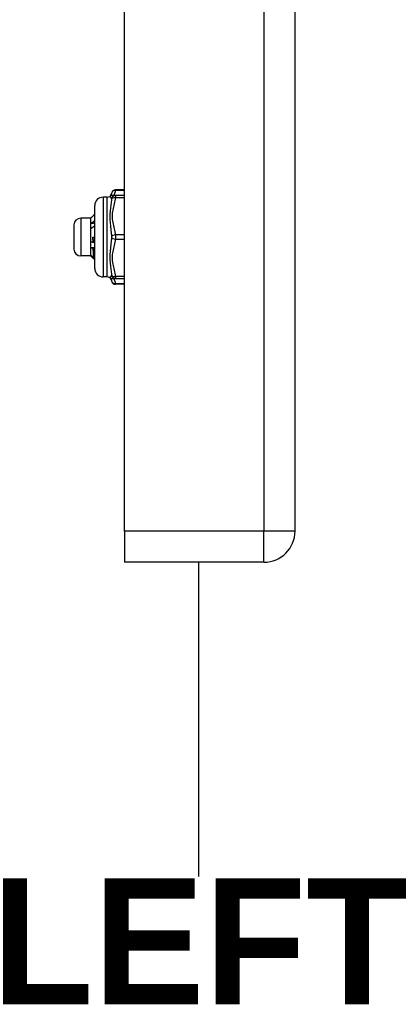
# Model space of a CAD drawing. Header units: inches. Extents: x 0 to 101, y -11 to 66.
# Tile 61 of 118: x 34.99 to 37.13, y 20.07 to 25.76. Entities that reach past the tile are written whole.
import ezdxf

# ---------------------------------------------------------------- set-up
doc = ezdxf.new("R2010")
doc.units = ezdxf.units.IN
doc.header["$LTSCALE"] = 6.067211
doc.header["$MEASUREMENT"] = 0
doc.layers.get('0').update_dxf_attribs({"lineweight": 25})
for name, color, linetype, lineweight in [('Sketch Geometry(ANSI)', 7, 'Continuous', 25), ('Symbols(ANSI)', 7, 'Continuous', 25), ('Visible Edges(ANSI)', 7, 'Continuous', 25), ('Visible Tangent Edges(ANSI)', 7, 'Continuous', 25)]:
    doc.layers.add(name, color=color, linetype=linetype, lineweight=lineweight)
doc.styles.add('Dimension-ANSI', font='arialbd.ttf')

# ---------------------------------------------------------------- blocks, each defined once
blk = doc.blocks.new('LEFT')
at = {"layer": 'Sketch Geometry(ANSI)'}
blk.add_line((0, 0.15), (0, -0.15), dxfattribs=at)
at = {"layer": 'Symbols(ANSI)', "color": 7, "insert": (0, -0.21192), "char_height": 0.12, "attachment_point": 5, "style": 'Dimension-ANSI'}
blk.add_mtext('\\fArial|b1|i0;LEFT', dxfattribs=at)

msp = doc.modelspace()

# ---------------------------------------------------------------- linework, layer by layer
at = {"layer": 'Visible Edges(ANSI)'}
for p, q in [((36.5852, 22.8056), (36.5852, 46.8385)), ((35.5998, 22.8056), (35.5998, 25.8985)), ((35.5998, 24.7801), (35.5483, 24.7801)), ((35.5001, 24.737), (35.4759, 24.737)), ((35.5483, 24.7467), (35.5292, 24.7467)), ((35.5998, 24.7467), (35.5483, 24.7467)), ((35.4274, 24.3248), (35.4274, 24.6885)), ((35.4045, 24.6158), (35.3463, 24.6158)), ((35.4045, 24.6158), (35.4051, 24.6164)), ((35.4045, 24.5708), (35.4045, 24.6158)), ((35.3076, 24.4363), (35.3076, 24.577)), ((35.4045, 24.4623), (35.4045, 24.5708)), ((35.4176, 24.477), (35.4167, 24.5067)), ((35.4167, 24.5067), (35.4274, 24.5067)), ((35.4045, 24.3981), (35.4045, 24.4623)), ((35.4176, 24.477), (35.4185, 24.4775)), ((35.421, 24.4421), (35.4188, 24.441)), ((35.4045, 24.3975), (35.3463, 24.3975)), ((35.4045, 24.3975), (35.4045, 24.3981)), ((35.4045, 24.3975), (35.4051, 24.3969)), ((35.4063, 24.3961), (35.4105, 24.3961)), ((35.4217, 24.3853), (35.4266, 24.3905)), ((35.4274, 24.3838), (35.4228, 24.3793)), ((35.4274, 24.3838), (35.423, 24.3794)), ((35.4266, 24.3905), (35.4274, 24.3896)), ((35.5001, 24.2763), (35.4759, 24.2763)), ((35.5292, 24.2666), (35.5483, 24.2666)), ((35.5483, 24.2666), (35.5998, 24.2666)), ((35.5998, 24.2332), (35.5483, 24.2332)), ((35.5998, 22.8056), (35.5998, 22.6258)), ((36.4054, 22.6258), (35.5998, 22.6258))]:
    msp.add_line(p, q, dxfattribs=at)
at = {"layer": 'Visible Edges(ANSI)', "flags": 128}
for points in [[(35.4063, 24.6172), (35.4062, 24.6172), (35.4061, 24.6171), (35.4061, 24.6171), (35.406, 24.6171), (35.406, 24.617), (35.4059, 24.617), (35.4059, 24.617), (35.4058, 24.6169), (35.4058, 24.6169), (35.4057, 24.6169), (35.4057, 24.6168), (35.4056, 24.6168), (35.4056, 24.6168), (35.4055, 24.6167), (35.4055, 24.6167), (35.4055, 24.6167), (35.4054, 24.6166), (35.4054, 24.6166), (35.4053, 24.6166), (35.4053, 24.6165), (35.4053, 24.6165), (35.4052, 24.6164), (35.4052, 24.6164), (35.4051, 24.6164)], [(35.4274, 24.6386), (35.4265, 24.6377), (35.4256, 24.6368), (35.4247, 24.6359), (35.4239, 24.6351), (35.423, 24.6342), (35.4221, 24.6333), (35.4212, 24.6324), (35.4203, 24.6315), (35.4195, 24.6306), (35.4186, 24.6297), (35.4177, 24.6288), (35.4168, 24.6279), (35.4159, 24.627), (35.4151, 24.6262), (35.4142, 24.6253), (35.4133, 24.6244), (35.4124, 24.6235), (35.4115, 24.6226), (35.4107, 24.6217), (35.4098, 24.6208), (35.4089, 24.6199), (35.408, 24.619), (35.4071, 24.6181), (35.4063, 24.6172)], [(35.4045, 24.5708), (35.4045, 24.5715), (35.4046, 24.5721), (35.4046, 24.5728), (35.4046, 24.5735), (35.4046, 24.5741), (35.4047, 24.5748), (35.4047, 24.5754), (35.4047, 24.5761), (35.4048, 24.5768), (35.4048, 24.5774), (35.4049, 24.5781), (35.405, 24.5787), (35.4051, 24.5794), (35.4051, 24.5801), (35.4052, 24.5807), (35.4053, 24.5814), (35.4054, 24.582), (35.4055, 24.5827), (35.4056, 24.5834), (35.4057, 24.584), (35.4059, 24.5847), (35.406, 24.5853), (35.4061, 24.586), (35.4063, 24.5866)], [(35.4063, 24.5553), (35.4061, 24.5559), (35.406, 24.5566), (35.4059, 24.5572), (35.4057, 24.5578), (35.4056, 24.5585), (35.4055, 24.5591), (35.4054, 24.5598), (35.4053, 24.5604), (35.4052, 24.5611), (35.4051, 24.5617), (35.405, 24.5624), (35.405, 24.563), (35.4049, 24.5636), (35.4048, 24.5643), (35.4048, 24.5649), (35.4047, 24.5656), (35.4047, 24.5662), (35.4046, 24.5669), (35.4046, 24.5675), (35.4046, 24.5682), (35.4046, 24.5688), (35.4046, 24.5695), (35.4045, 24.5701), (35.4045, 24.5708)], [(35.4063, 24.5866), (35.4071, 24.5872), (35.408, 24.5878), (35.4089, 24.5884), (35.4098, 24.589), (35.4107, 24.5896), (35.4115, 24.5902), (35.4124, 24.5909), (35.4133, 24.5915), (35.4142, 24.5921), (35.4151, 24.5927), (35.4159, 24.5933), (35.4168, 24.5939), (35.4177, 24.5945), (35.4186, 24.5951), (35.4195, 24.5958), (35.4203, 24.5964), (35.4212, 24.597), (35.4221, 24.5976), (35.423, 24.5982), (35.4239, 24.5989), (35.4247, 24.5995), (35.4256, 24.6001), (35.4265, 24.6007), (35.4274, 24.6014)], [(35.4063, 24.5866), (35.4071, 24.5867), (35.408, 24.5868), (35.4089, 24.5868), (35.4098, 24.5869), (35.4107, 24.587), (35.4115, 24.5871), (35.4124, 24.5871), (35.4133, 24.5872), (35.4142, 24.5873), (35.4151, 24.5874), (35.4159, 24.5874), (35.4168, 24.5875), (35.4177, 24.5876), (35.4186, 24.5876), (35.4195, 24.5877), (35.4203, 24.5878), (35.4212, 24.5879), (35.4221, 24.5879), (35.423, 24.588), (35.4239, 24.5881), (35.4247, 24.5881), (35.4256, 24.5882), (35.4265, 24.5883), (35.4274, 24.5884)], [(35.4274, 24.5706), (35.4265, 24.5699), (35.4256, 24.5693), (35.4247, 24.5686), (35.4239, 24.568), (35.423, 24.5673), (35.4221, 24.5667), (35.4212, 24.566), (35.4203, 24.5654), (35.4195, 24.5647), (35.4186, 24.5641), (35.4177, 24.5635), (35.4168, 24.5628), (35.4159, 24.5622), (35.4151, 24.5616), (35.4142, 24.5609), (35.4133, 24.5603), (35.4124, 24.5597), (35.4115, 24.559), (35.4107, 24.5584), (35.4098, 24.5578), (35.4089, 24.5572), (35.408, 24.5565), (35.4071, 24.5559), (35.4063, 24.5553)], [(35.4167, 24.5067), (35.4167, 24.5054), (35.4168, 24.5042), (35.4169, 24.503), (35.417, 24.5018), (35.4171, 24.5005), (35.4171, 24.4993), (35.4172, 24.4981), (35.4173, 24.4969), (35.4174, 24.4956), (35.4174, 24.4944), (35.4175, 24.4932), (35.4176, 24.492), (35.4177, 24.4908), (35.4178, 24.4895), (35.4178, 24.4883), (35.4179, 24.4871), (35.418, 24.4859), (35.4181, 24.4847), (35.4182, 24.4835), (35.4182, 24.4823), (35.4183, 24.4811), (35.4184, 24.4799), (35.4185, 24.4787), (35.4185, 24.4775)], [(35.4045, 24.4623), (35.4045, 24.463), (35.4046, 24.4638), (35.4046, 24.4645), (35.4046, 24.4653), (35.4046, 24.466), (35.4047, 24.4668), (35.4047, 24.4675), (35.4047, 24.4683), (35.4048, 24.469), (35.4048, 24.4698), (35.4049, 24.4705), (35.405, 24.4713), (35.4051, 24.472), (35.4051, 24.4728), (35.4052, 24.4735), (35.4053, 24.4742), (35.4054, 24.475), (35.4055, 24.4757), (35.4056, 24.4765), (35.4057, 24.4772), (35.4059, 24.478), (35.406, 24.4787), (35.4061, 24.4795), (35.4063, 24.4802)], [(35.4063, 24.4447), (35.4061, 24.4455), (35.406, 24.4462), (35.4059, 24.4469), (35.4057, 24.4476), (35.4056, 24.4484), (35.4055, 24.4491), (35.4054, 24.4498), (35.4053, 24.4506), (35.4052, 24.4513), (35.4051, 24.452), (35.405, 24.4527), (35.405, 24.4535), (35.4049, 24.4542), (35.4048, 24.4549), (35.4048, 24.4557), (35.4047, 24.4564), (35.4047, 24.4571), (35.4046, 24.4579), (35.4046, 24.4586), (35.4046, 24.4593), (35.4046, 24.4601), (35.4046, 24.4608), (35.4045, 24.4615), (35.4045, 24.4623)], [(35.4063, 24.4802), (35.4067, 24.4801), (35.4072, 24.4799), (35.4077, 24.4798), (35.4081, 24.4796), (35.4086, 24.4795), (35.4091, 24.4794), (35.4096, 24.4792), (35.41, 24.4791), (35.4105, 24.479), (35.411, 24.4788), (35.4115, 24.4787), (35.4119, 24.4786), (35.4124, 24.4784), (35.4129, 24.4783), (35.4134, 24.4782), (35.4138, 24.478), (35.4143, 24.4779), (35.4148, 24.4778), (35.4152, 24.4776), (35.4157, 24.4775), (35.4162, 24.4774), (35.4167, 24.4772), (35.4171, 24.4771), (35.4176, 24.477)], [(35.4063, 24.4447), (35.4071, 24.4448), (35.408, 24.4449), (35.4089, 24.445), (35.4098, 24.4451), (35.4107, 24.4452), (35.4115, 24.4453), (35.4124, 24.4453), (35.4133, 24.4454), (35.4142, 24.4455), (35.4151, 24.4456), (35.4159, 24.4457), (35.4168, 24.4458), (35.4177, 24.4459), (35.4186, 24.446), (35.4195, 24.446), (35.4203, 24.4461), (35.4212, 24.4462), (35.4221, 24.4463), (35.423, 24.4464), (35.4239, 24.4465), (35.4247, 24.4466), (35.4256, 24.4467), (35.4265, 24.4468), (35.4274, 24.4468)], [(35.4188, 24.441), (35.4183, 24.4411), (35.4178, 24.4413), (35.4173, 24.4414), (35.4167, 24.4416), (35.4162, 24.4417), (35.4157, 24.4419), (35.4152, 24.442), (35.4146, 24.4422), (35.4141, 24.4423), (35.4136, 24.4425), (35.4131, 24.4427), (35.4125, 24.4428), (35.412, 24.443), (35.4115, 24.4431), (35.411, 24.4433), (35.4104, 24.4434), (35.4099, 24.4436), (35.4094, 24.4438), (35.4089, 24.4439), (35.4083, 24.4441), (35.4078, 24.4442), (35.4073, 24.4444), (35.4068, 24.4446), (35.4063, 24.4447)], [(35.4185, 24.4775), (35.4189, 24.4774), (35.4193, 24.4773), (35.4196, 24.4772), (35.42, 24.4771), (35.4204, 24.477), (35.4208, 24.4769), (35.4211, 24.4768), (35.4215, 24.4767), (35.4219, 24.4766), (35.4222, 24.4765), (35.4226, 24.4764), (35.423, 24.4763), (35.4233, 24.4762), (35.4237, 24.4761), (35.4241, 24.476), (35.4244, 24.4759), (35.4248, 24.4758), (35.4252, 24.4757), (35.4255, 24.4756), (35.4259, 24.4755), (35.4263, 24.4754), (35.4267, 24.4754), (35.427, 24.4753), (35.4274, 24.4752)], [(35.4217, 24.3853), (35.4215, 24.3865), (35.4214, 24.3878), (35.4213, 24.3892), (35.4212, 24.3908), (35.4211, 24.3924), (35.421, 24.3941), (35.4208, 24.396), (35.4207, 24.3979), (35.4206, 24.4), (35.4205, 24.4021), (35.4204, 24.4043), (35.4203, 24.4066), (35.4201, 24.4091), (35.42, 24.4116), (35.4199, 24.4142), (35.4198, 24.4169), (35.4197, 24.4196), (35.4195, 24.4225), (35.4194, 24.4254), (35.4193, 24.4284), (35.4192, 24.4314), (35.4191, 24.4345), (35.419, 24.4377), (35.4188, 24.441)], [(35.4274, 24.4403), (35.4271, 24.4403), (35.4269, 24.4404), (35.4266, 24.4405), (35.4263, 24.4406), (35.4261, 24.4406), (35.4258, 24.4407), (35.4255, 24.4408), (35.4253, 24.4408), (35.425, 24.4409), (35.4247, 24.441), (35.4245, 24.4411), (35.4242, 24.4412), (35.4239, 24.4412), (35.4237, 24.4413), (35.4234, 24.4414), (35.4231, 24.4415), (35.4229, 24.4415), (35.4226, 24.4416), (35.4223, 24.4417), (35.4221, 24.4418), (35.4218, 24.4418), (35.4215, 24.4419), (35.4213, 24.442), (35.421, 24.4421)], [(35.421, 24.4421), (35.4212, 24.439), (35.4215, 24.436), (35.4217, 24.4331), (35.4219, 24.4302), (35.4222, 24.4274), (35.4224, 24.4247), (35.4226, 24.4221), (35.4229, 24.4195), (35.4231, 24.417), (35.4233, 24.4146), (35.4235, 24.4123), (35.4238, 24.41), (35.424, 24.4079), (35.4242, 24.4058), (35.4245, 24.4039), (35.4247, 24.402), (35.4249, 24.4002), (35.4252, 24.3985), (35.4254, 24.3969), (35.4256, 24.3954), (35.4259, 24.394), (35.4261, 24.3927), (35.4263, 24.3915), (35.4266, 24.3905)], [(35.4045, 24.3981), (35.4045, 24.3982), (35.4046, 24.3983), (35.4046, 24.3984), (35.4046, 24.3985), (35.4046, 24.3986), (35.4047, 24.3987), (35.4047, 24.3987), (35.4047, 24.3988), (35.4048, 24.3989), (35.4048, 24.399), (35.4049, 24.3991), (35.405, 24.3992), (35.4051, 24.3993), (35.4051, 24.3993), (35.4052, 24.3994), (35.4053, 24.3995), (35.4054, 24.3996), (35.4055, 24.3997), (35.4056, 24.3998), (35.4057, 24.3999), (35.4059, 24.4), (35.406, 24.4), (35.4061, 24.4001), (35.4063, 24.4002)], [(35.4063, 24.3961), (35.4061, 24.3962), (35.406, 24.3963), (35.4059, 24.3964), (35.4057, 24.3964), (35.4056, 24.3965), (35.4055, 24.3966), (35.4054, 24.3967), (35.4053, 24.3968), (35.4052, 24.3969), (35.4051, 24.397), (35.405, 24.397), (35.405, 24.3971), (35.4049, 24.3972), (35.4048, 24.3973), (35.4048, 24.3974), (35.4047, 24.3975), (35.4047, 24.3976), (35.4046, 24.3976), (35.4046, 24.3977), (35.4046, 24.3978), (35.4046, 24.3979), (35.4046, 24.398), (35.4045, 24.3981), (35.4045, 24.3981)], [(35.4063, 24.4002), (35.4069, 24.3996), (35.4075, 24.399), (35.4082, 24.3983), (35.4088, 24.3977), (35.4095, 24.3971), (35.4101, 24.3965), (35.4107, 24.3958), (35.4114, 24.3952), (35.412, 24.3946), (35.4127, 24.394), (35.4133, 24.3933), (35.414, 24.3927), (35.4146, 24.3921), (35.4152, 24.3915), (35.4159, 24.3909), (35.4165, 24.3902), (35.4172, 24.3896), (35.4178, 24.389), (35.4184, 24.3884), (35.4191, 24.3877), (35.4197, 24.3871), (35.4204, 24.3865), (35.421, 24.3859), (35.4217, 24.3853)], [(35.4228, 24.3793), (35.4221, 24.38), (35.4215, 24.3807), (35.4208, 24.3814), (35.4201, 24.3821), (35.4194, 24.3828), (35.4187, 24.3835), (35.418, 24.3842), (35.4173, 24.3849), (35.4166, 24.3856), (35.4159, 24.3863), (35.4152, 24.387), (35.4145, 24.3877), (35.4139, 24.3884), (35.4132, 24.3891), (35.4125, 24.3898), (35.4118, 24.3905), (35.4111, 24.3912), (35.4104, 24.3919), (35.4097, 24.3926), (35.409, 24.3933), (35.4083, 24.394), (35.4076, 24.3947), (35.4069, 24.3954), (35.4063, 24.3961)], [(35.423, 24.3794), (35.423, 24.3794), (35.423, 24.3793), (35.4229, 24.3793), (35.4229, 24.3793), (35.4229, 24.3793), (35.4229, 24.3793), (35.4229, 24.3793), (35.4229, 24.3793), (35.4229, 24.3793), (35.4229, 24.3793), (35.4229, 24.3793), (35.4229, 24.3793), (35.4229, 24.3793), (35.4229, 24.3793), (35.4229, 24.3793), (35.4229, 24.3793), (35.4229, 24.3793), (35.4229, 24.3793), (35.4229, 24.3793), (35.4229, 24.3793), (35.4229, 24.3793), (35.4228, 24.3793), (35.4228, 24.3793), (35.4228, 24.3793)]]:
    msp.add_lwpolyline(points, dxfattribs=at)
at = {"layer": 'Visible Edges(ANSI)'}
for centre, radius, start, end in [((35.5483, 24.7558), 0.0242, 90, 173.5934), ((35.4759, 24.6885), 0.0485, 90, 180), ((35.5001, 24.7613), 0.0242, 270, 306.8699), ((35.5001, 24.7613), 0.0242, 306.8699, 353.5934), ((35.5292, 24.7225), 0.0242, 90, 126.8699), ((35.3463, 24.577), 0.0388, 90, 180), ((35.3463, 24.4363), 0.0388, 180, 270), ((35.4759, 24.3248), 0.0485, 180, 270), ((35.5001, 24.2521), 0.0242, 53.1301, 90), ((35.5292, 24.2909), 0.0242, 233.1301, 270), ((35.5001, 24.2521), 0.0242, 6.4066, 53.1301), ((35.5483, 24.2575), 0.0242, 186.4066, 270), ((36.4054, 22.8056), 0.1798, 270, 0)]:
    msp.add_arc(centre, radius, start, end, dxfattribs=at)
at = {"layer": 'Visible Tangent Edges(ANSI)'}
for p, q in [((36.4054, 46.8385), (36.4054, 22.8056)), ((35.5483, 24.7801), (35.5483, 24.7768)), ((35.5483, 24.7768), (35.5998, 24.7768)), ((35.4759, 24.737), (35.4759, 24.2763)), ((35.5001, 24.2763), (35.5001, 24.737)), ((35.5483, 24.7467), (35.5483, 24.7346)), ((35.5483, 24.7346), (35.5998, 24.7346)), ((35.3463, 24.6158), (35.3463, 24.3975)), ((35.5998, 24.5188), (35.5483, 24.5188)), ((35.5483, 24.5188), (35.5483, 24.4945)), ((35.5483, 24.4945), (35.5998, 24.4945)), ((35.5998, 24.2787), (35.5483, 24.2787)), ((35.5483, 24.2787), (35.5483, 24.2666)), ((35.5998, 24.2365), (35.5483, 24.2365)), ((35.5483, 24.2365), (35.5483, 24.2332)), ((36.4054, 22.8056), (35.5998, 22.8056)), ((36.5852, 22.8056), (36.4054, 22.8056)), ((36.4054, 22.6258), (36.4054, 22.8056))]:
    msp.add_line(p, q, dxfattribs=at)
at = {"layer": 'Visible Tangent Edges(ANSI)', "flags": 128}
for points in [[(35.5383, 24.7467), (35.5389, 24.748), (35.5394, 24.7492), (35.54, 24.7505), (35.5405, 24.7517), (35.541, 24.753), (35.5416, 24.7542), (35.5421, 24.7555), (35.5426, 24.7567), (35.5431, 24.758), (35.5436, 24.7592), (35.5441, 24.7605), (35.5445, 24.7617), (35.545, 24.763), (35.5454, 24.7642), (35.5458, 24.7655), (35.5462, 24.7667), (35.5466, 24.768), (35.5469, 24.7693), (35.5472, 24.7705), (35.5475, 24.7718), (35.5477, 24.773), (35.548, 24.7743), (35.5482, 24.7756), (35.5483, 24.7768)], [(35.5147, 24.7419), (35.5147, 24.7418), (35.5148, 24.7417), (35.515, 24.7415), (35.5153, 24.7412), (35.5156, 24.7409), (35.516, 24.7405), (35.5164, 24.74), (35.5169, 24.7395), (35.5174, 24.7389), (35.5179, 24.7383), (35.5185, 24.7376), (35.519, 24.7368), (35.5196, 24.736), (35.5201, 24.7352), (35.5207, 24.7343), (35.5212, 24.7334), (35.5217, 24.7324), (35.5222, 24.7314), (35.5227, 24.7304), (35.5231, 24.7293), (35.5235, 24.7282), (35.5238, 24.7271), (35.524, 24.726), (35.5242, 24.7248)], [(35.5242, 24.7248), (35.5238, 24.7178), (35.5231, 24.7106), (35.5222, 24.7031), (35.5212, 24.6953), (35.5201, 24.6873), (35.519, 24.6791), (35.5179, 24.6706), (35.5169, 24.6618), (35.516, 24.6528), (35.5153, 24.6435), (35.5148, 24.634), (35.5147, 24.6242), (35.5148, 24.6142), (35.5153, 24.6042), (35.516, 24.5942), (35.5169, 24.5842), (35.5179, 24.5742), (35.519, 24.5643), (35.5201, 24.5544), (35.5212, 24.5446), (35.5222, 24.5349), (35.5231, 24.5254), (35.5238, 24.5159), (35.5242, 24.5067)], [(35.5242, 24.7585), (35.5242, 24.7581), (35.5241, 24.7576), (35.524, 24.7571), (35.5239, 24.7566), (35.5238, 24.7561), (35.5237, 24.7556), (35.5236, 24.755), (35.5235, 24.7545), (35.5234, 24.754), (35.5232, 24.7535), (35.5231, 24.7529), (35.523, 24.7524), (35.5228, 24.7518), (35.5227, 24.7512), (35.5225, 24.7507), (35.5223, 24.7501), (35.5221, 24.7495), (35.522, 24.7489), (35.5218, 24.7483), (35.5216, 24.7477), (35.5214, 24.7471), (35.5212, 24.7464), (35.521, 24.7458), (35.5208, 24.7452)], [(35.5483, 24.5188), (35.5475, 24.5278), (35.5461, 24.5369), (35.5443, 24.5459), (35.5423, 24.5548), (35.5401, 24.5637), (35.5379, 24.5727), (35.5357, 24.5816), (35.5337, 24.5906), (35.5319, 24.5995), (35.5305, 24.6085), (35.5296, 24.6176), (35.5292, 24.6266), (35.5296, 24.6357), (35.5305, 24.6448), (35.5319, 24.6538), (35.5337, 24.6628), (35.5357, 24.6717), (35.5379, 24.6807), (35.5401, 24.6896), (35.5423, 24.6986), (35.5443, 24.7075), (35.5461, 24.7165), (35.5475, 24.7255), (35.5483, 24.7346)], [(35.5242, 24.5067), (35.5238, 24.4974), (35.5231, 24.488), (35.5222, 24.4784), (35.5212, 24.4687), (35.5201, 24.4589), (35.519, 24.449), (35.5179, 24.439), (35.5169, 24.429), (35.516, 24.419), (35.5153, 24.409), (35.5148, 24.399), (35.5147, 24.389), (35.5148, 24.3792), (35.5153, 24.3697), (35.516, 24.3604), (35.5169, 24.3514), (35.5179, 24.3426), (35.519, 24.3341), (35.5201, 24.3259), (35.5212, 24.3179), (35.5222, 24.3102), (35.5231, 24.3027), (35.5238, 24.2955), (35.5242, 24.2885)], [(35.5483, 24.2787), (35.5475, 24.2878), (35.5461, 24.2968), (35.5443, 24.3058), (35.5423, 24.3148), (35.5401, 24.3237), (35.5379, 24.3326), (35.5357, 24.3416), (35.5337, 24.3505), (35.5319, 24.3595), (35.5305, 24.3685), (35.5296, 24.3775), (35.5292, 24.3866), (35.5296, 24.3957), (35.5305, 24.4048), (35.5319, 24.4138), (35.5337, 24.4227), (35.5357, 24.4317), (35.5379, 24.4406), (35.5401, 24.4496), (35.5423, 24.4585), (35.5443, 24.4675), (35.5461, 24.4765), (35.5475, 24.4855), (35.5483, 24.4945)], [(35.5242, 24.2885), (35.524, 24.2874), (35.5238, 24.2862), (35.5235, 24.2851), (35.5231, 24.284), (35.5227, 24.283), (35.5222, 24.2819), (35.5218, 24.2809), (35.5212, 24.28), (35.5207, 24.279), (35.5201, 24.2782), (35.5196, 24.2773), (35.519, 24.2765), (35.5185, 24.2758), (35.5179, 24.2751), (35.5174, 24.2744), (35.5169, 24.2738), (35.5164, 24.2733), (35.516, 24.2728), (35.5156, 24.2724), (35.5153, 24.2721), (35.515, 24.2718), (35.5148, 24.2716), (35.5147, 24.2715), (35.5147, 24.2715)], [(35.5208, 24.2681), (35.521, 24.2675), (35.5212, 24.2669), (35.5214, 24.2662), (35.5216, 24.2656), (35.5218, 24.265), (35.522, 24.2644), (35.5221, 24.2638), (35.5223, 24.2632), (35.5225, 24.2627), (35.5226, 24.2621), (35.5228, 24.2615), (35.523, 24.261), (35.5231, 24.2604), (35.5232, 24.2599), (35.5234, 24.2593), (35.5235, 24.2588), (35.5236, 24.2583), (35.5237, 24.2577), (35.5238, 24.2572), (35.5239, 24.2567), (35.524, 24.2562), (35.5241, 24.2557), (35.5242, 24.2552), (35.5242, 24.2548)], [(35.5483, 24.2365), (35.5482, 24.2377), (35.548, 24.239), (35.5477, 24.2403), (35.5475, 24.2415), (35.5472, 24.2428), (35.5469, 24.2441), (35.5466, 24.2453), (35.5462, 24.2466), (35.5458, 24.2478), (35.5454, 24.2491), (35.545, 24.2504), (35.5445, 24.2516), (35.5441, 24.2529), (35.5436, 24.2541), (35.5431, 24.2554), (35.5426, 24.2566), (35.5421, 24.2579), (35.5416, 24.2591), (35.541, 24.2604), (35.5405, 24.2616), (35.54, 24.2629), (35.5394, 24.2641), (35.5389, 24.2654), (35.5383, 24.2666)]]:
    msp.add_lwpolyline(points, dxfattribs=at)
at = {"layer": 'Visible Tangent Edges(ANSI)'}
for centre, major_axis, ratio, start_param, end_param in [((35.5483, 24.7558), (-0.0241, 0.0027), 0.864664, 4.809173, 6.283185), ((35.5483, 24.7225), (0, 0.0242), 0.998428, 0, 1.474012), ((35.5483, 24.7225), (-0.0242, 0.0016), 0.499214, 4.74474, 6.218752), ((35.5483, 24.5067), (-0.0242, -0.0016), 0.499214, 4.680038, 6.15405), ((35.5483, 24.5067), (-0.0242, 0.0016), 0.499214, 0.129136, 1.603148), ((35.5483, 24.2909), (0, -0.0242), 0.998428, 4.809173, 6.283185), ((35.5483, 24.2909), (-0.0242, -0.0016), 0.499214, 0.064433, 1.538445), ((35.5483, 24.2575), (-0.0241, -0.0027), 0.864664, 0, 1.474012)]:
    msp.add_ellipse(centre, major_axis=major_axis, ratio=ratio, start_param=start_param, end_param=end_param, dxfattribs=at)

# ---------------------------------------------------------------- block references
at = {"xscale": 6.067211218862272, "yscale": 6.067211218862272, "zscale": 6.067211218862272}
msp.add_blockref('LEFT', (36.0272, 21.7181), dxfattribs=at)

doc.saveas('drawing.dxf')
